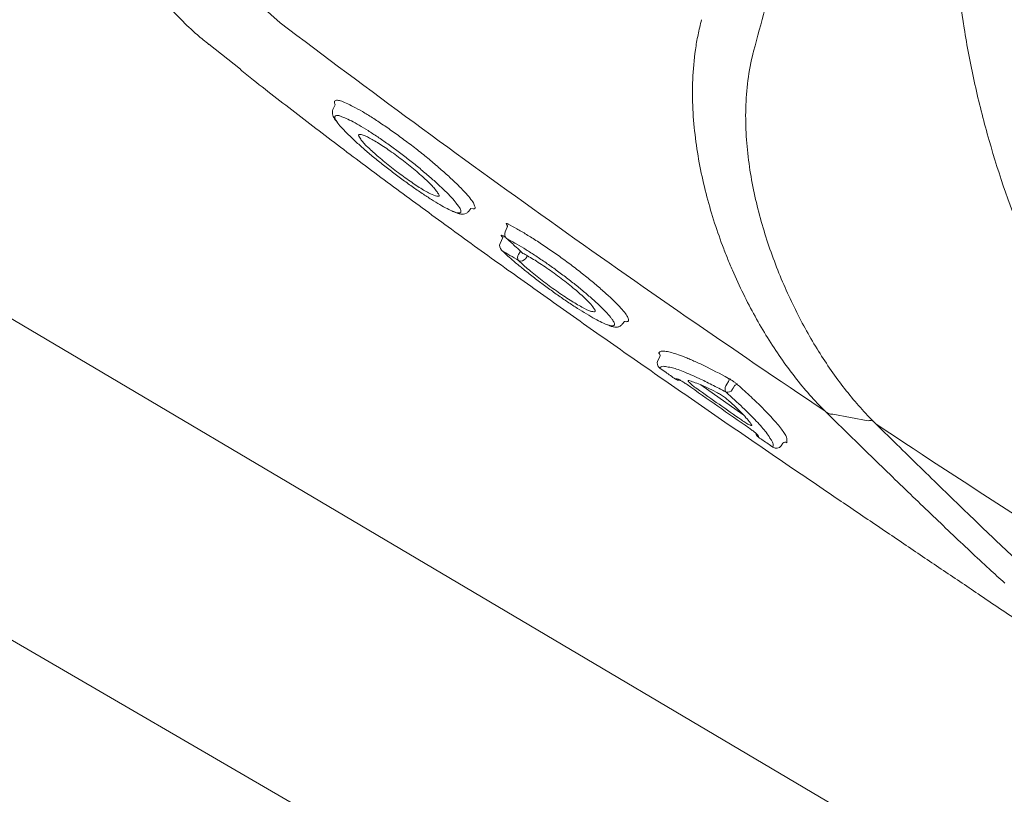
# Model space of a CAD drawing. Extents: x -750 to 58062, y -2404 to 18333.
# Tile 41 of 91: x 14461 to 14627, y 13568 to 13698. Entities that reach past the tile are written whole.
import ezdxf

# ---------------------------------------------------------------- set-up
doc = ezdxf.new("R2010")
doc.units = 0
doc.header["$MEASUREMENT"] = 0
doc.layers.add('GREY SCALE', color=9, linetype='Continuous', lineweight=0, true_color=0x808080)
doc.layers.add('GREYSCALE', color=9, linetype='Continuous', lineweight=0, true_color=0x808080)

# ---------------------------------------------------------------- blocks, each defined once
blk = doc.blocks.new('FLOOR PLAN')
at = {"layer": 'GREYSCALE'}
for p, q in [((14493.33, 13694.16, -57105.4), (14493.34, 13694.17, -57105.4)), ((14498.65, 13689.98, -57105.4), (14493.31, 13694.15, -57105.4)), ((14392, 13688.18, -57105.36), (14935.54, 13366.63, -57105.36)), ((14514.8, 13684.75, -57105.4), (14514.43, 13684.59, -57105.4)), ((14514.43, 13684.59, -57105.4), (14514.43, 13684.36, -57105.4)), ((14514.19, 13683.18, -57105.4), (14514.57, 13683.98, -57105.4)), ((14537.38, 13666.48, -57105.4), (14537.07, 13666.07, -57105.4)), ((14537.38, 13666.48, -57105.4), (14537.8, 13666.46, -57105.4)), ((14543.18, 13662.59, -57105.4), (14543.51, 13663.35, -57105.4)), ((14542.32, 13660.62, -57105.4), (14542.8, 13661.64, -57105.4)), ((14543.26, 13661.62, -57105.4), (14543, 13661.78, -57105.4)), ((14543.42, 13661.45, -57105.4), (14543.5, 13661.39, -57105.4)), ((14542.54, 13659.5, -57105.4), (14542.64, 13659.42, -57105.4)), ((14942.57, 13313.28), (14353.42, 13655.88)), ((14563.26, 13647.48, -57105.4), (14562.92, 13647.07, -57105.4)), ((14568.86, 13640.87, -57105.4), (14569.19, 13641.57, -57105.4)), ((14583.2, 13631.83, -57105.4), (14576.12, 13636.8, -57105.4)), ((14580.5, 13636.9, -57105.4), (14580.34, 13636.63, -57105.4)), ((14580.78, 13637.37, -57105.4), (14580.5, 13636.9, -57105.4)), ((14581.4, 13636, -57105.4), (14581.56, 13636.27, -57105.4)), ((14581.56, 13636.27, -57105.4), (14581.77, 13636.62, -57105.4)), ((14598.3, 13631.86, -57105.4), (14598.29, 13631.86, -57105.4)), ((14598.29, 13631.86, -57105.4), (14598.29, 13631.86, -57105.4)), ((14598.31, 13631.86, -57105.4), (14601.29, 13631.31, -57105.4)), ((14601.29, 13631.31, -57105.4), (14604.3, 13630.76, -57105.4)), ((14589.92, 13626.96, -57105.4), (14589.63, 13626.55, -57105.4)), ((14590.61, 13627.08, -57105.4), (14590.61, 13627.73, -57105.4))]:
    blk.add_line(p, q, dxfattribs=at)
for centre, radius, start, end in [((21130.68, 10361.07), 7752.88, 141.708854, 166.516628), ((21130.68, 10361.07), 7602.52, 141.773276, 166.244763), ((14539.83, 13739.38, -57105.4), 54.05, 160.4629, 230.3321), ((14544.09, 13662.19, -57105.4), 1, 156.4264, 227.3469), ((14543.24, 13660.22, -57105.4), 1, 156.4812, 226.0595), ((14546.2, 13658.25, -57105.4), 0.926, 145.2822, 214.0258), ((14545.82, 13658.65, -57105.4), 0.992, 246.9333, 324.7332), ((14568.74, 13641.77, -57105.4), 0.499, 334.5007, 54.8132), ((14569.77, 13640.46, -57105.4), 0.998, 154.5139, 234.8505), ((14580.38, 13637.63, -57105.4), 0.48, 327.1638, 33.5386), ((14572.4, 13638.59, -57105.4), 0.995, 234.2384, 281.223), ((14581.14, 13636.11, -57105.4), 0.959, 147.1486, 213.7217), ((14582.19, 13636.34, -57105.4), 0.502, 77.3366, 146.2993), ((14580.57, 13636.55, -57105.4), 1, 257.1674, 326.3299), ((14586.37, 13628.81, -57105.4), 0.992, 189.3406, 235.8395), ((14588.81, 13627.13, -57105.4), 1, 235.2186, 324.2025), ((14590.33, 13626.67, -57105.4), 0.5, 55.2651, 144.2125)]:
    blk.add_arc(centre, radius, start, end, dxfattribs=at)
at = {"layer": 'GREYSCALE', "ltscale": 0.25}
for centre, radius, start, end in [((21162.38, 10254.78), 7836.99, 141.329977, 165.793479), ((21207.44, 10240.08), 7731.89, 141.956801, 165.483737)]:
    blk.add_arc(centre, radius, start, end, dxfattribs=at)
at = {"layer": 'GREYSCALE'}
for points, knots in [([(14585, 13693.01, -57105.4), (14586.24, 13697.73, -57105.4), (14587.54, 13702.44, -57105.4), (14590.23, 13711.85, -57105.4), (14591.63, 13716.53, -57105.4), (14596.01, 13730.56, -57105.4), (14599.18, 13739.85, -57105.4), (14604.36, 13753.67, -57105.4), (14606.17, 13758.26, -57105.4), (14609.92, 13767.36, -57105.4), (14611.88, 13771.89, -57105.4), (14617.99, 13785.36, -57105.4), (14622.38, 13794.19, -57105.4), (14627.12, 13802.85, -57105.4)], [0, 0, 0, 0, 0.125, 0.125, 0.25, 0.25, 0.5, 0.5, 0.625, 0.625, 0.75, 0.75, 1, 1, 1, 1]), ([(14638.26, 13802.9, -57105.4), (14636.71, 13799.88, -57105.4), (14635.35, 13797.16, -57105.4), (14633.41, 13793.01, -57105.4), (14632.79, 13791.61, -57105.4), (14631.57, 13788.8, -57105.4), (14630.98, 13787.4, -57105.4), (14628.15, 13780.33, -57105.4), (14626.2, 13774.59, -57105.4), (14622.93, 13762.97, -57105.4), (14621.62, 13757.08, -57105.4), (14620.11, 13748.13, -57105.4), (14619.69, 13745.13, -57105.4), (14619.18, 13740.59, -57105.4), (14619.03, 13739.07, -57105.4), (14618.77, 13736.03, -57105.4), (14618.66, 13734.5, -57105.4), (14618.23, 13726.9, -57105.4), (14618.21, 13720.84, -57105.4), (14618.83, 13708.8, -57105.4), (14619.47, 13702.81, -57105.4), (14620.91, 13693.87, -57105.4), (14621.48, 13690.9, -57105.4), (14622.45, 13686.45, -57105.4), (14622.79, 13684.97, -57105.4), (14623.53, 13682.02, -57105.4), (14623.92, 13680.54, -57105.4), (14625.96, 13673.18, -57105.4), (14627.92, 13667.4, -57105.4), (14630.2, 13661.73, -57105.4)], [0, 0, 0, 0, 0.0625, 0.0625, 0.09375, 0.09375, 0.125, 0.125, 0.25, 0.25, 0.375, 0.375, 0.4375, 0.4375, 0.46875, 0.46875, 0.5, 0.5, 0.625, 0.625, 0.75, 0.75, 0.8125, 0.8125, 0.84375, 0.84375, 0.875, 0.875, 1, 1, 1, 1]), ([(14493.31, 13694.14, -57105.4), (14492.66, 13694.66, -57105.4), (14491, 13695.98, -57105.4), (14488.54, 13698.34, -57105.4), (14485.93, 13701.19, -57105.4), (14483.53, 13704.24, -57105.4), (14481.28, 13707.56, -57105.4), (14479.23, 13711.15, -57105.4), (14477.44, 13714.99, -57105.4), (14475.97, 13718.91, -57105.4), (14474.83, 13722.88, -57105.4), (14474, 13726.88, -57105.4), (14473.49, 13730.89, -57105.4), (14473.29, 13734.87, -57105.4), (14473.38, 13738.81, -57105.4), (14473.76, 13742.69, -57105.4), (14474.4, 13746.48, -57105.4), (14475.34, 13750.17, -57105.4), (14476.07, 13752.64, -57105.4), (14476.57, 13753.85, -57105.4), (14476.59, 13753.9, -57105.4)], [0, 0, 0, 0, 0.037673, 0.095878, 0.154189, 0.212585, 0.271048, 0.33568, 0.39959, 0.46265, 0.524915, 0.586431, 0.647228, 0.707328, 0.766741, 0.825471, 0.883514, 0.940856, 0.997479, 1, 1, 1, 1]), ([(14505.33, 13697.78, -57105.4), (14512.79, 13692.12, -57105.4), (14520.29, 13686.52, -57105.4), (14535.38, 13675.41, -57105.4), (14542.97, 13669.92, -57105.4), (14565.89, 13653.58, -57105.4), (14581.34, 13642.89, -57105.4), (14596.97, 13632.42, -57105.4)], [0, 0, 0, 0, 0.25, 0.25, 0.5, 0.5, 1, 1, 1, 1]), ([(14576.24, 13698.28, -57105.4), (14576.13, 13697.86, -57105.4), (14576.02, 13697.44, -57105.4), (14575.82, 13696.6, -57105.4), (14575.73, 13696.18, -57105.4), (14575.47, 13694.92, -57105.4), (14575.32, 13694.08, -57105.4), (14574.96, 13691.56, -57105.4), (14574.81, 13689.88, -57105.4), (14574.68, 13686.55, -57105.4), (14574.69, 13684.88, -57105.4), (14574.85, 13681.57, -57105.4), (14575, 13679.95, -57105.4), (14575.6, 13675.15, -57105.4), (14576.22, 13672.05, -57105.4), (14577.76, 13666.03, -57105.4), (14578.69, 13663.11, -57105.4), (14580.02, 13659.56, -57105.4), (14580.29, 13658.86, -57105.4), (14580.85, 13657.47, -57105.4), (14581.14, 13656.78, -57105.4), (14582.02, 13654.75, -57105.4), (14582.63, 13653.42, -57105.4), (14584.53, 13649.55, -57105.4), (14585.89, 13647.09, -57105.4), (14588.78, 13642.42, -57105.4), (14590.31, 13640.21, -57105.4), (14592.74, 13637.1, -57105.4), (14593.57, 13636.1, -57105.4), (14595.27, 13634.17, -57105.4), (14596.14, 13633.24, -57105.4), (14597.03, 13632.36, -57105.4)], [0, 0, 0, 0, 0.015625, 0.015625, 0.03125, 0.03125, 0.0625, 0.0625, 0.125, 0.125, 0.1875, 0.1875, 0.25, 0.25, 0.375, 0.375, 0.5, 0.5, 0.53125, 0.53125, 0.5625, 0.5625, 0.625, 0.625, 0.75, 0.75, 0.875, 0.875, 0.9375, 0.9375, 1, 1, 1, 1]), ([(14605.11, 13630.69, -57105.4), (14603.44, 13632.37, -57105.4), (14601.84, 13634.2, -57105.4), (14599.54, 13637.16, -57105.4), (14598.78, 13638.18, -57105.4), (14597.32, 13640.29, -57105.4), (14596.61, 13641.37, -57105.4), (14594.54, 13644.7, -57105.4), (14593.24, 13647.03, -57105.4), (14590.82, 13651.91, -57105.4), (14589.69, 13654.46, -57105.4), (14587.65, 13659.8, -57105.4), (14586.75, 13662.55, -57105.4), (14585.24, 13668.2, -57105.4), (14584.63, 13671.1, -57105.4), (14584.01, 13675.6, -57105.4), (14583.85, 13677.12, -57105.4), (14583.71, 13679.44, -57105.4), (14583.68, 13680.23, -57105.4), (14583.65, 13681.79, -57105.4), (14583.65, 13682.57, -57105.4), (14583.71, 13684.92, -57105.4), (14583.83, 13686.49, -57105.4), (14584.24, 13689.64, -57105.4), (14584.53, 13691.21, -57105.4), (14584.94, 13692.79, -57105.4)], [0, 0, 0, 0, 0.125, 0.125, 0.1875, 0.1875, 0.25, 0.25, 0.375, 0.375, 0.5, 0.5, 0.625, 0.625, 0.75, 0.75, 0.8125, 0.8125, 0.84375, 0.84375, 0.875, 0.875, 0.9375, 0.9375, 1, 1, 1, 1]), ([(14661.09, 13576.33, -57105.4), (14660.82, 13576.45, -57105.4), (14659.91, 13576.89, -57105.4), (14657.86, 13578.09, -57105.4), (14655.05, 13579.82, -57105.4), (14652.39, 13581.54, -57105.4), (14650.13, 13583.05, -57105.4), (14647.59, 13584.76, -57105.4), (14644.56, 13586.82, -57105.4), (14640.91, 13589.32, -57105.4), (14637, 13591.98, -57105.4), (14633.28, 13594.51, -57105.4), (14629.93, 13596.78, -57105.4), (14626.42, 13599.15, -57105.4), (14621.98, 13602.15, -57105.4), (14616.6, 13605.78, -57105.4), (14610.24, 13610.07, -57105.4), (14603.79, 13614.43, -57105.4), (14596.39, 13619.45, -57105.4), (14588.12, 13625.08, -57105.4), (14579.02, 13631.32, -57105.4), (14569.93, 13637.61, -57105.4), (14560.86, 13643.94, -57105.4), (14551.86, 13650.28, -57105.4), (14542.92, 13656.65, -57105.4), (14534.09, 13663.02, -57105.4), (14525.4, 13669.39, -57105.4), (14516.92, 13675.7, -57105.4), (14508.72, 13681.94, -57105.4), (14502.58, 13686.7, -57105.4), (14499.34, 13689.31, -57105.4), (14498.6, 13689.9, -57105.4)], [0, 0, 0, 0, 0.00345, 0.046619, 0.089766, 0.112425, 0.13508, 0.158154, 0.181221, 0.209069, 0.237397, 0.25624, 0.275086, 0.294404, 0.313726, 0.346115, 0.37852, 0.411676, 0.44484, 0.491581, 0.538367, 0.585123, 0.633242, 0.681401, 0.729516, 0.779903, 0.830337, 0.880732, 0.93264, 0.98459, 1, 1, 1, 1]), ([(14514.43, 13684.36, -57105.4), (14514.42, 13684.33, -57105.4), (14514.41, 13684.24, -57105.4), (14514.51, 13684.08, -57105.4), (14514.57, 13683.98, -57105.4)], [0, 0, 0, 0, 0.362557, 1, 1, 1, 1]), ([(14538.02, 13666.98, -57105.4), (14538, 13667.07, -57105.4), (14537.93, 13667.32, -57105.4), (14537.45, 13668.02, -57105.4), (14536.64, 13669, -57105.4), (14535.5, 13670.2, -57105.4), (14534.09, 13671.55, -57105.4), (14532.45, 13673.03, -57105.4), (14530.63, 13674.58, -57105.4), (14528.68, 13676.17, -57105.4), (14526.66, 13677.72, -57105.4), (14524.63, 13679.21, -57105.4), (14522.66, 13680.58, -57105.4), (14520.81, 13681.81, -57105.4), (14519.11, 13682.85, -57105.4), (14517.62, 13683.68, -57105.4), (14516.38, 13684.29, -57105.4), (14515.4, 13684.68, -57105.4), (14515, 13684.72, -57105.4), (14514.8, 13684.75, -57105.4)], [0, 0, 0, 0, 0.033748, 0.0943765, 0.1550059, 0.2164046, 0.2778011, 0.3394988, 0.401186, 0.4625018, 0.5238027, 0.5842501, 0.6446877, 0.7043114, 0.7639324, 0.8229043, 0.8818778, 0.9409376, 1, 1, 1, 1]), ([(14514.88, 13681.08, -57105.4), (14514.61, 13681.37, -57105.4), (14514.37, 13681.68, -57105.4), (14514.21, 13682.04, -57105.4), (14514.05, 13682.65, -57105.4), (14514.15, 13683.01, -57105.4), (14514.19, 13683.18, -57105.4)], [0, 0, 0, 0, 0.040319, 0.556981, 0.79767, 1, 1, 1, 1]), ([(14514.86, 13681.11, -57105.4), (14514.74, 13681.29, -57105.4), (14514.47, 13681.7, -57105.4), (14514.5, 13681.9, -57105.4), (14514.51, 13682.02, -57105.4)], [0, 0, 0, 0, 0.460027, 1, 1, 1, 1]), ([(14514.51, 13682.02, -57105.4), (14514.57, 13682.08, -57105.4), (14514.7, 13682.22, -57105.4), (14515.1, 13682.16, -57105.4), (14515.39, 13682.08, -57105.4), (14515.48, 13682.04, -57105.4), (14515.56, 13682.01, -57105.4)], [0, 0, 0, 0, 0.435282, 0.87053, 0.887642, 1, 1, 1, 1]), ([(14534.64, 13665.94, -57105.4), (14534.56, 13665.96, -57105.4), (14534.25, 13666.06, -57105.4), (14533.42, 13666.46, -57105.4), (14532.21, 13667.12, -57105.4), (14530.79, 13667.99, -57105.4), (14529.22, 13669.02, -57105.4), (14527.53, 13670.18, -57105.4), (14525.78, 13671.45, -57105.4), (14524.01, 13672.78, -57105.4), (14522.26, 13674.15, -57105.4), (14520.59, 13675.52, -57105.4), (14519.03, 13676.85, -57105.4), (14517.64, 13678.1, -57105.4), (14516.45, 13679.24, -57105.4), (14515.54, 13680.22, -57105.4), (14515.01, 13680.85, -57105.4), (14514.88, 13681.08, -57105.4), (14514.86, 13681.11, -57105.4)], [0, 0, 0, 0, 0.024652, 0.093115, 0.161575, 0.22959, 0.297606, 0.365358, 0.433111, 0.501455, 0.569803, 0.639058, 0.708314, 0.778292, 0.84826, 0.918899, 0.989527, 1, 1, 1, 1]), ([(14515.56, 13682.01, -57105.4), (14515.76, 13681.94, -57105.4), (14516.22, 13681.79, -57105.4), (14517.25, 13681.28, -57105.4), (14518.57, 13680.55, -57105.4), (14520.07, 13679.64, -57105.4), (14521.7, 13678.57, -57105.4), (14523.42, 13677.38, -57105.4), (14525.18, 13676.1, -57105.4), (14526.94, 13674.75, -57105.4), (14528.65, 13673.38, -57105.4), (14530.28, 13672.01, -57105.4), (14531.77, 13670.69, -57105.4), (14533.08, 13669.44, -57105.4), (14534.16, 13668.34, -57105.4), (14534.95, 13667.44, -57105.4), (14535.23, 13667.02, -57105.4), (14535.35, 13666.84, -57105.4)], [0, 0, 0, 0, 0.051259, 0.120283, 0.188472, 0.25666, 0.324296, 0.39193, 0.459615, 0.527293, 0.595995, 0.664696, 0.734631, 0.804571, 0.875351, 0.946131, 1, 1, 1, 1]), ([(14518.52, 13678.91, -57105.4), (14518.51, 13678.87, -57105.4), (14518.47, 13678.74, -57105.4), (14518.7, 13678.4, -57105.4), (14518.86, 13678.17, -57105.4)], [0, 0, 0, 0, 0.292267, 1, 1, 1, 1]), ([(14519.09, 13678.89, -57105.4), (14519, 13678.92, -57105.4), (14518.64, 13679.06, -57105.4), (14518.57, 13678.97, -57105.4), (14518.52, 13678.91, -57105.4)], [0, 0, 0, 0, 0.273671, 1, 1, 1, 1]), ([(14518.86, 13678.17, -57105.4), (14518.89, 13678.13, -57105.4), (14519.05, 13677.83, -57105.4), (14520.05, 13676.81, -57105.4), (14521.81, 13675.21, -57105.4), (14524.02, 13673.4, -57105.4), (14526.35, 13671.66, -57105.4), (14528.54, 13670.16, -57105.4), (14530.38, 13669.04, -57105.4), (14531.1, 13668.76, -57105.4), (14531.45, 13668.62, -57105.4)], [0, 0, 0, 0, 0.025718, 0.168563, 0.309104, 0.450813, 0.590944, 0.727665, 0.867111, 1, 1, 1, 1]), ([(14531.81, 13669.14, -57105.4), (14531.67, 13669.36, -57105.4), (14531.34, 13669.87, -57105.4), (14530, 13671.22, -57105.4), (14528.08, 13672.92, -57105.4), (14525.81, 13674.74, -57105.4), (14523.48, 13676.44, -57105.4), (14521.39, 13677.8, -57105.4), (14519.83, 13678.67, -57105.4), (14519.31, 13678.82, -57105.4), (14519.09, 13678.89, -57105.4)], [0, 0, 0, 0, 0.104326, 0.2390748, 0.3747463, 0.5100267, 0.6439516, 0.7758487, 0.9059011, 1, 1, 1, 1]), ([(14531.45, 13668.62, -57105.4), (14531.6, 13668.59, -57105.4), (14532.01, 13668.51, -57105.4), (14532.15, 13668.69, -57105.4), (14531.86, 13669.07, -57105.4), (14531.81, 13669.14, -57105.4)], [0, 0, 0, 0, 0.3430891, 0.88625, 1, 1, 1, 1]), ([(14537.07, 13666.07, -57105.4), (14536.93, 13665.93, -57105.4), (14536.66, 13665.64, -57105.4), (14536.14, 13665.54, -57105.4), (14535.66, 13665.56, -57105.4), (14535.29, 13665.63, -57105.4), (14535, 13665.75, -57105.4), (14534.56, 13665.96, -57105.4)], [0, 0, 0, 0, 0.189682, 0.383118, 0.601033, 0.910563, 1, 1, 1, 1]), ([(14535.35, 13666.84, -57105.4), (14535.4, 13666.78, -57105.4), (14535.63, 13666.46, -57105.4), (14535.77, 13666.05, -57105.4), (14535.65, 13665.75, -57105.4), (14535.23, 13665.73, -57105.4), (14534.81, 13665.88, -57105.4), (14534.64, 13665.94, -57105.4)], [0, 0, 0, 0, 0.05833, 0.302284, 0.613601, 0.849253, 1, 1, 1, 1]), ([(14537.8, 13666.46, -57105.4), (14537.86, 13666.46, -57105.4), (14538.09, 13666.44, -57105.4), (14538.16, 13666.62, -57105.4), (14538.06, 13666.89, -57105.4), (14538.02, 13666.98, -57105.4)], [0, 0, 0, 0, 0.164294, 0.743142, 1, 1, 1, 1]), ([(14543.67, 13663.87, -57105.4), (14543.62, 13663.89, -57105.4), (14543.48, 13663.96, -57105.4), (14543.35, 13663.99, -57105.4), (14543.34, 13663.91, -57105.4), (14543.4, 13663.8, -57105.4), (14543.49, 13663.71, -57105.4), (14543.5, 13663.7, -57105.4)], [0, 0, 0, 0, 0.154961, 0.423114, 0.700286, 0.983621, 1, 1, 1, 1]), ([(14543.5, 13663.35, -57105.4), (14543.52, 13663.38, -57105.4), (14543.55, 13663.46, -57105.4), (14543.55, 13663.58, -57105.4), (14543.53, 13663.67, -57105.4), (14543.51, 13663.72, -57105.4), (14543.51, 13663.72, -57105.4), (14543.51, 13663.72, -57105.4)], [0, 0, 0, 0, 0.182746, 0.439819, 0.656767, 0.84565, 1, 1, 1, 1]), ([(14563.96, 13647.77, -57105.4), (14563.92, 13647.92, -57105.4), (14563.83, 13648.24, -57105.4), (14563.29, 13649.01, -57105.4), (14562.46, 13649.96, -57105.4), (14561.32, 13651.11, -57105.4), (14559.92, 13652.41, -57105.4), (14558.28, 13653.83, -57105.4), (14556.47, 13655.31, -57105.4), (14554.54, 13656.81, -57105.4), (14552.55, 13658.28, -57105.4), (14550.54, 13659.69, -57105.4), (14548.59, 13661, -57105.4), (14546.76, 13662.14, -57105.4), (14545.09, 13663.13, -57105.4), (14544.14, 13663.62, -57105.4), (14543.67, 13663.87, -57105.4)], [0, 0, 0, 0, 0.071618, 0.142753, 0.213878, 0.286427, 0.35898, 0.431664, 0.504338, 0.576108, 0.647879, 0.719404, 0.790924, 0.860781, 0.930635, 1, 1, 1, 1]), ([(14543, 13661.78, -57105.4), (14542.87, 13661.86, -57105.4), (14542.76, 13661.93, -57105.4), (14542.59, 13662, -57105.4), (14542.53, 13662.02, -57105.4), (14542.49, 13662, -57105.4), (14542.49, 13661.99, -57105.4), (14542.5, 13661.95, -57105.4), (14542.51, 13661.93, -57105.4), (14542.55, 13661.88, -57105.4), (14542.58, 13661.84, -57105.4), (14542.65, 13661.77, -57105.4), (14542.69, 13661.73, -57105.4), (14542.8, 13661.64, -57105.4)], [0, 0, 0, 0, 0.25, 0.25, 0.5, 0.5, 0.625, 0.625, 0.75, 0.75, 0.875, 0.875, 1, 1, 1, 1]), ([(14543.5, 13661.39, -57105.4), (14543.92, 13661.17, -57105.4), (14544.77, 13660.72, -57105.4), (14546.27, 13659.84, -57105.4), (14547.9, 13658.81, -57105.4), (14549.6, 13657.67, -57105.4), (14551.36, 13656.43, -57105.4), (14553.1, 13655.15, -57105.4), (14554.8, 13653.83, -57105.4), (14556.39, 13652.54, -57105.4), (14557.84, 13651.29, -57105.4), (14559.1, 13650.14, -57105.4), (14560.14, 13649.1, -57105.4), (14560.85, 13648.3, -57105.4), (14561.1, 13647.94, -57105.4), (14561.19, 13647.81, -57105.4)], [0, 0, 0, 0, 0.077175, 0.156582, 0.233739, 0.313124, 0.390191, 0.469435, 0.547696, 0.628206, 0.706882, 0.787758, 0.867927, 0.950446, 1, 1, 1, 1]), ([(14546.17, 13658.94, -57105.4), (14545.78, 13659.3, -57105.4), (14545.39, 13659.66, -57105.4), (14545, 13660.01, -57105.4), (14544.5, 13660.47, -57105.4), (14544, 13660.93, -57105.4), (14543.5, 13661.39, -57105.4)], [0, 0, 0, 0, 0.002000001, 0.002000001, 0.002000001, 0.004555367, 0.004555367, 0.004555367, 0.004555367]), ([(14560.57, 13646.87, -57105.4), (14560.51, 13646.89, -57105.4), (14560.23, 13646.96, -57105.4), (14559.48, 13647.3, -57105.4), (14558.3, 13647.9, -57105.4), (14556.91, 13648.71, -57105.4), (14555.36, 13649.67, -57105.4), (14553.71, 13650.75, -57105.4), (14551.98, 13651.94, -57105.4), (14550.24, 13653.2, -57105.4), (14548.49, 13654.51, -57105.4), (14546.82, 13655.81, -57105.4), (14545.27, 13657.08, -57105.4), (14543.83, 13658.31, -57105.4), (14543.05, 13659.04, -57105.4), (14542.64, 13659.42, -57105.4)], [0, 0, 0, 0, 0.020975, 0.103092, 0.183625, 0.266595, 0.345335, 0.426326, 0.505338, 0.586596, 0.666706, 0.749125, 0.829586, 0.912317, 1, 1, 1, 1]), ([(14542.64, 13659.42, -57105.4), (14543.09, 13659.15, -57105.4), (14543.53, 13658.88, -57105.4), (14543.98, 13658.61, -57105.4), (14544.46, 13658.32, -57105.4), (14544.95, 13658.03, -57105.4), (14545.44, 13657.73, -57105.4)], [0, 0, 0, 0, 0.002000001, 0.002000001, 0.002000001, 0.004185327, 0.004185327, 0.004185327, 0.004185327]), ([(14545.77, 13659.31, -57105.4), (14545.71, 13659.22, -57105.4), (14545.6, 13659.05, -57105.4), (14545.5, 13658.87, -57105.4), (14545.44, 13658.78, -57105.4)], [0, 0, 0, 0, 0.492258, 1, 1, 1, 1]), ([(14545.44, 13657.73, -57105.4), (14545.99, 13657.22, -57105.4), (14547.07, 13656.22, -57105.4), (14549.37, 13654.39, -57105.4), (14551.79, 13652.6, -57105.4), (14554.16, 13651.01, -57105.4), (14556.11, 13649.86, -57105.4), (14557.27, 13649.26, -57105.4), (14557.52, 13649.23, -57105.4), (14557.54, 13649.23, -57105.4)], [0, 0, 0, 0, 0.171047, 0.337716, 0.501919, 0.665785, 0.826587, 0.987812, 1, 1, 1, 1]), ([(14558.07, 13649.75, -57105.4), (14557.87, 13650.02, -57105.4), (14557.45, 13650.6, -57105.4), (14555.91, 13652.06, -57105.4), (14553.82, 13653.81, -57105.4), (14551.41, 13655.63, -57105.4), (14549.01, 13657.29, -57105.4), (14547.25, 13658.37, -57105.4), (14546.42, 13658.81, -57105.4), (14546.17, 13658.94, -57105.4)], [0, 0, 0, 0, 0.13658, 0.298557, 0.459137, 0.618553, 0.777567, 0.932744, 1, 1, 1, 1]), ([(14557.54, 13649.23, -57105.4), (14557.8, 13649.16, -57105.4), (14558.35, 13649.04, -57105.4), (14558.42, 13649.31, -57105.4), (14558.1, 13649.7, -57105.4), (14558.07, 13649.75, -57105.4)], [0, 0, 0, 0, 0.442836, 0.93482, 1, 1, 1, 1]), ([(14561.19, 13647.81, -57105.4), (14561.26, 13647.72, -57105.4), (14561.5, 13647.38, -57105.4), (14561.63, 13647.02, -57105.4), (14561.53, 13646.74, -57105.4), (14561.18, 13646.69, -57105.4), (14560.75, 13646.82, -57105.4), (14560.57, 13646.87, -57105.4)], [0, 0, 0, 0, 0.090668, 0.336678, 0.578374, 0.827655, 1, 1, 1, 1]), ([(14563.64, 13647.47, -57105.4), (14563.71, 13647.47, -57105.4), (14563.95, 13647.47, -57105.4), (14563.96, 13647.64, -57105.4), (14563.96, 13647.77, -57105.4)], [0, 0, 0, 0, 0.2883186, 1, 1, 1, 1]), ([(14562.92, 13647.07, -57105.4), (14562.8, 13646.93, -57105.4), (14562.55, 13646.65, -57105.4), (14562.05, 13646.52, -57105.4), (14561.57, 13646.53, -57105.4), (14561.21, 13646.59, -57105.4), (14560.93, 13646.7, -57105.4), (14560.63, 13646.86, -57105.4)], [0, 0, 0, 0, 0.17949, 0.37827, 0.600214, 0.910843, 1, 1, 1, 1]), ([(14563.26, 13647.48, -57105.4), (14563.28, 13647.48, -57105.4), (14563.49, 13647.42, -57105.4), (14563.58, 13647.45, -57105.4), (14563.64, 13647.47, -57105.4)], [0, 0, 0, 0, 0.259715, 1, 1, 1, 1]), ([(14569.03, 13642.18, -57105.4), (14569.03, 13642.17, -57105.4), (14569.03, 13642.13, -57105.4), (14569.08, 13642.06, -57105.4), (14569.17, 13641.98, -57105.4), (14569.17, 13641.98, -57105.4)], [0, 0, 0, 0, 0.360471, 0.996119, 1, 1, 1, 1]), ([(14580.78, 13637.9, -57105.4), (14579.3, 13638.7, -57105.4), (14577.95, 13639.39, -57105.4), (14576.1, 13640.29, -57105.4), (14575.51, 13640.57, -57105.4), (14574.67, 13640.94, -57105.4), (14574.4, 13641.06, -57105.4), (14573.88, 13641.28, -57105.4), (14573.63, 13641.38, -57105.4), (14572.42, 13641.87, -57105.4), (14571.6, 13642.14, -57105.4), (14570.78, 13642.35, -57105.4), (14570.62, 13642.39, -57105.4), (14570.33, 13642.44, -57105.4), (14570.19, 13642.46, -57105.4), (14569.82, 13642.5, -57105.4), (14569.61, 13642.5, -57105.4), (14569.45, 13642.46, -57105.4)], [0, 0, 0, 0, 0.25, 0.25, 0.375, 0.375, 0.4375, 0.4375, 0.5, 0.5, 0.75, 0.75, 0.8125, 0.8125, 0.875, 0.875, 1, 1, 1, 1]), ([(14569.19, 13639.64, -57105.4), (14569.32, 13639.79, -57105.4), (14569.53, 13640.02, -57105.4), (14570.32, 13639.86, -57105.4), (14570.63, 13639.8, -57105.4)], [0, 0, 0, 0, 0.608975, 1, 1, 1, 1]), ([(14571.82, 13637.78, -57105.4), (14571.28, 13638.16, -57105.4), (14570.73, 13638.55, -57105.4), (14570.19, 13638.94, -57105.4), (14569.86, 13639.17, -57105.4), (14569.52, 13639.41, -57105.4), (14569.19, 13639.64, -57105.4)], [0, 0, 0, 0, 0.002, 0.002, 0.002, 0.003216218, 0.003216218, 0.003216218, 0.003216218]), ([(14570.63, 13639.8, -57105.4), (14570.79, 13639.78, -57105.4), (14571.36, 13639.72, -57105.4), (14573.08, 13639.1, -57105.4), (14575.43, 13638.08, -57105.4), (14577.92, 13636.87, -57105.4), (14579.53, 13636.01, -57105.4), (14580.35, 13635.57, -57105.4)], [0, 0, 0, 0, 0.101558, 0.36428, 0.634712, 0.816091, 1, 1, 1, 1]), ([(14573.78, 13636.86, -57105.4), (14573.58, 13636.99, -57105.4), (14573.38, 13637.13, -57105.4), (14573.1, 13637.31, -57105.4), (14573.01, 13637.37, -57105.4), (14572.83, 13637.47, -57105.4), (14572.75, 13637.52, -57105.4), (14572.59, 13637.61, -57105.4), (14572.52, 13637.65, -57105.4), (14572.39, 13637.72, -57105.4), (14572.33, 13637.75, -57105.4), (14572.17, 13637.82, -57105.4), (14572.09, 13637.84, -57105.4), (14572.05, 13637.84, -57105.4)], [0, 0, 0, 0, 0.25, 0.25, 0.375, 0.375, 0.5, 0.5, 0.625, 0.625, 0.75, 0.75, 1, 1, 1, 1]), ([(14582.3, 13636.83, -57105.4), (14582.2, 13636.92, -57105.4), (14582.09, 13637.01, -57105.4), (14581.84, 13637.21, -57105.4), (14581.71, 13637.31, -57105.4), (14581.43, 13637.5, -57105.4), (14581.29, 13637.59, -57105.4), (14581.02, 13637.76, -57105.4), (14580.9, 13637.84, -57105.4), (14580.78, 13637.9, -57105.4)], [0, 0, 0, 0, 0.25, 0.25, 0.5, 0.5, 0.75, 0.75, 1, 1, 1, 1]), ([(14574.08, 13637.52, -57105.4), (14573.98, 13637.54, -57105.4), (14573.94, 13637.52, -57105.4), (14573.97, 13637.43, -57105.4), (14573.99, 13637.39, -57105.4), (14574.07, 13637.3, -57105.4), (14574.12, 13637.24, -57105.4), (14574.25, 13637.11, -57105.4), (14574.33, 13637.04, -57105.4), (14574.51, 13636.88, -57105.4), (14574.61, 13636.8, -57105.4), (14574.82, 13636.63, -57105.4), (14574.94, 13636.53, -57105.4), (14575.18, 13636.35, -57105.4), (14575.31, 13636.26, -57105.4), (14575.44, 13636.17, -57105.4)], [0, 0, 0, 0, 0.25, 0.25, 0.375, 0.375, 0.5, 0.5, 0.625, 0.625, 0.75, 0.75, 0.875, 0.875, 1, 1, 1, 1]), ([(14578.67, 13635.6, -57105.4), (14578.16, 13635.86, -57105.4), (14577.69, 13636.09, -57105.4), (14576.79, 13636.51, -57105.4), (14576.37, 13636.69, -57105.4), (14575.22, 13637.17, -57105.4), (14574.58, 13637.4, -57105.4), (14574.08, 13637.52, -57105.4)], [0, 0, 0, 0, 0.25, 0.25, 0.5, 0.5, 1, 1, 1, 1]), ([(14590.61, 13627.73, -57105.4), (14590.61, 13627.74, -57105.4), (14590.62, 13627.99, -57105.4), (14590, 13628.94, -57105.4), (14588.69, 13630.62, -57105.4), (14586.77, 13632.65, -57105.4), (14584.61, 13634.75, -57105.4), (14583.07, 13636.13, -57105.4), (14582.3, 13636.83, -57105.4)], [0, 0, 0, 0, 0.014248, 0.225084, 0.445739, 0.672661, 0.835112, 1, 1, 1, 1]), ([(14581.06, 13633.93, -57105.4), (14580.99, 13633.99, -57105.4), (14580.92, 13634.06, -57105.4), (14580.74, 13634.21, -57105.4), (14580.65, 13634.29, -57105.4), (14580.35, 13634.52, -57105.4), (14580.13, 13634.68, -57105.4), (14579.8, 13634.91, -57105.4), (14579.68, 13634.99, -57105.4), (14579.46, 13635.14, -57105.4), (14579.35, 13635.21, -57105.4), (14579.14, 13635.34, -57105.4), (14579.04, 13635.4, -57105.4), (14578.84, 13635.51, -57105.4), (14578.75, 13635.56, -57105.4), (14578.67, 13635.6, -57105.4)], [0, 0, 0, 0, 0.125, 0.125, 0.25, 0.25, 0.5, 0.5, 0.625, 0.625, 0.75, 0.75, 0.875, 0.875, 1, 1, 1, 1]), ([(14580.35, 13635.57, -57105.4), (14581.32, 13634.7, -57105.4), (14583.28, 13632.91, -57105.4), (14585.51, 13630.66, -57105.4), (14587.08, 13628.91, -57105.4), (14587.55, 13628.16, -57105.4), (14587.74, 13627.85, -57105.4)], [0, 0, 0, 0, 0.266556, 0.54057, 0.811878, 1, 1, 1, 1]), ([(14584.66, 13630.09, -57105.4), (14584.5, 13630.32, -57105.4), (14584.31, 13630.57, -57105.4), (14583.85, 13631.12, -57105.4), (14583.58, 13631.43, -57105.4), (14582.67, 13632.39, -57105.4), (14581.94, 13633.12, -57105.4), (14581.06, 13633.93, -57105.4)], [0, 0, 0, 0, 0.25, 0.25, 0.5, 0.5, 1, 1, 1, 1]), ([(14596.97, 13632.42, -57105.4), (14599.45, 13629.99, -57105.4), (14604.42, 13625.13, -57105.4), (14611.46, 13618.3, -57105.4), (14618.18, 13611.86, -57105.4), (14623.44, 13606.89, -57105.4), (14626.39, 13604.22, -57105.4), (14627.27, 13603.43, -57105.4)], [0, 0, 0, 0, 0.225239, 0.450475, 0.677754, 0.905051, 1, 1, 1, 1]), ([(14597.03, 13632.36, -57105.4), (14597.1, 13632.3, -57105.4), (14597.2, 13632.22, -57105.4), (14597.4, 13632.09, -57105.4), (14597.51, 13632.04, -57105.4), (14597.73, 13631.95, -57105.4), (14597.84, 13631.91, -57105.4), (14598.06, 13631.87, -57105.4), (14598.18, 13631.86, -57105.4), (14598.3, 13631.86, -57105.4)], [0, 0, 0, 0, 0.25, 0.25, 0.5, 0.5, 0.75, 0.75, 1, 1, 1, 1]), ([(14582.94, 13630.9, -57105.4), (14583.07, 13630.81, -57105.4), (14583.2, 13630.72, -57105.4), (14583.45, 13630.56, -57105.4), (14583.58, 13630.48, -57105.4), (14583.82, 13630.33, -57105.4), (14583.93, 13630.27, -57105.4), (14584.14, 13630.15, -57105.4), (14584.24, 13630.1, -57105.4), (14584.48, 13629.98, -57105.4), (14584.6, 13629.95, -57105.4), (14584.69, 13629.95, -57105.4), (14584.7, 13629.97, -57105.4), (14584.7, 13630.01, -57105.4), (14584.69, 13630.05, -57105.4), (14584.66, 13630.09, -57105.4)], [0, 0, 0, 0, 0.125, 0.125, 0.25, 0.25, 0.375, 0.375, 0.5, 0.5, 0.75, 0.75, 0.875, 0.875, 1, 1, 1, 1]), ([(14585.76, 13628.25, -57105.4), (14585.74, 13628.29, -57105.4), (14585.69, 13628.36, -57105.4), (14585.56, 13628.49, -57105.4), (14585.51, 13628.54, -57105.4), (14585.4, 13628.64, -57105.4), (14585.33, 13628.7, -57105.4), (14585.12, 13628.88, -57105.4), (14584.96, 13629.01, -57105.4), (14584.59, 13629.28, -57105.4), (14584.4, 13629.42, -57105.4), (14584.2, 13629.56, -57105.4)], [0, 0, 0, 0, 0.25, 0.25, 0.375, 0.375, 0.5, 0.5, 0.75, 0.75, 1, 1, 1, 1]), ([(14605.58, 13630.22, -57105.4), (14622.21, 13619.18, -57105.4), (14639.02, 13608.39, -57105.4), (14664.51, 13592.56, -57105.4), (14673.05, 13587.34, -57105.4), (14690.23, 13577.03, -57105.4), (14698.87, 13571.93, -57105.4), (14724.86, 13556.86, -57105.4), (14742.31, 13547.09, -57105.4), (14777.46, 13528.11, -57105.4), (14795.17, 13518.9, -57105.4), (14812.99, 13509.97, -57105.4)], [0, 0, 0, 0, 0.25, 0.25, 0.375, 0.375, 0.5, 0.5, 0.75, 0.75, 1, 1, 1, 1]), ([(14643.12, 13594.81, -57105.4), (14640.47, 13597.13, -57105.4), (14635.6, 13601.38, -57105.4), (14628.25, 13608.23, -57105.4), (14621.08, 13615.08, -57105.4), (14613.6, 13622.36, -57105.4), (14608.25, 13627.6, -57105.4), (14605.58, 13630.22, -57105.4)], [0, 0, 0, 0, 0.229395, 0.422012, 0.614832, 0.807537, 1, 1, 1, 1]), ([(14588.24, 13626.31, -57105.4), (14587.69, 13626.69, -57105.4), (14587.14, 13627.07, -57105.4), (14586.59, 13627.45, -57105.4), (14586.33, 13627.63, -57105.4), (14586.07, 13627.81, -57105.4), (14585.81, 13627.99, -57105.4)], [0, 0, 0, 0, 0.002, 0.002, 0.002, 0.002950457, 0.002950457, 0.002950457, 0.002950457]), ([(14587.74, 13627.85, -57105.4), (14587.86, 13627.68, -57105.4), (14588.2, 13627.2, -57105.4), (14588.35, 13626.7, -57105.4), (14588.28, 13626.44, -57105.4), (14588.24, 13626.31, -57105.4)], [0, 0, 0, 0, 0.205685, 0.600472, 1, 1, 1, 1]), ([(14590.37, 13627.14, -57105.4), (14590.43, 13627.12, -57105.4), (14590.56, 13627.06, -57105.4), (14590.59, 13627.07, -57105.4), (14590.61, 13627.08, -57105.4)], [0, 0, 0, 0, 0.3745187, 1, 1, 1, 1])]:
    blk.add_open_spline(points, degree=3, knots=knots, dxfattribs=at)
for points in [[(14576.24, 13698.3, -57105.4), (14576.24, 13698.29, -57105.4), (14576.24, 13698.28, -57105.4), (14576.24, 13698.28, -57105.4)], [(14584.94, 13692.79, -57105.4), (14584.96, 13692.86, -57105.4), (14584.98, 13692.93, -57105.4), (14585, 13693.01, -57105.4)], [(14546.63, 13658.07, -57105.4), (14546.69, 13658.16, -57105.4), (14546.75, 13658.25, -57105.4), (14546.8, 13658.34, -57105.4)], [(14546.8, 13658.34, -57105.4), (14546.85, 13658.43, -57105.4), (14546.91, 13658.52, -57105.4), (14546.92, 13658.54, -57105.4)], [(14569.45, 13642.46, -57105.4), (14569.23, 13642.42, -57105.4), (14569.09, 13642.33, -57105.4), (14569.03, 13642.18, -57105.4)], [(14569.17, 13641.98, -57105.4), (14569.18, 13641.97, -57105.4), (14569.19, 13641.96, -57105.4), (14569.21, 13641.94, -57105.4)], [(14572.05, 13637.84, -57105.4), (14571.96, 13637.83, -57105.4), (14571.88, 13637.81, -57105.4), (14571.82, 13637.78, -57105.4)], [(14584.2, 13629.56, -57105.4), (14580.72, 13631.98, -57105.4), (14577.24, 13634.41, -57105.4), (14573.78, 13636.86, -57105.4)], [(14575.44, 13636.17, -57105.4), (14577.93, 13634.41, -57105.4), (14580.43, 13632.65, -57105.4), (14582.94, 13630.9, -57105.4)], [(14597.01, 13632.38, -57105.4), (14597, 13632.39, -57105.4), (14596.98, 13632.4, -57105.4), (14596.97, 13632.42, -57105.4)], [(14597.03, 13632.36, -57105.4), (14597.02, 13632.37, -57105.4), (14597.02, 13632.37, -57105.4), (14597.01, 13632.38, -57105.4)], [(14598.31, 13631.86, -57105.4), (14598.3, 13631.86, -57105.4), (14598.3, 13631.86, -57105.4), (14598.3, 13631.86, -57105.4)], [(14605.11, 13630.69, -57105.4), (14604.88, 13630.79, -57105.4), (14604.59, 13630.81, -57105.4), (14604.3, 13630.76, -57105.4)], [(14605.58, 13630.22, -57105.4), (14605.42, 13630.38, -57105.4), (14605.27, 13630.53, -57105.4), (14605.11, 13630.69, -57105.4)], [(14585.81, 13627.99, -57105.4), (14585.81, 13628.06, -57105.4), (14585.79, 13628.15, -57105.4), (14585.76, 13628.25, -57105.4)], [(14590.32, 13627.17, -57105.4), (14590.34, 13627.16, -57105.4), (14590.36, 13627.15, -57105.4), (14590.37, 13627.14, -57105.4)]]:
    blk.add_open_spline(points, degree=3, dxfattribs=at)

msp = doc.modelspace()

# ---------------------------------------------------------------- block references
at = {"layer": 'GREY SCALE', "ltscale": 5}
msp.add_blockref('FLOOR PLAN', (0, 0), dxfattribs=at)

doc.saveas('drawing.dxf')
